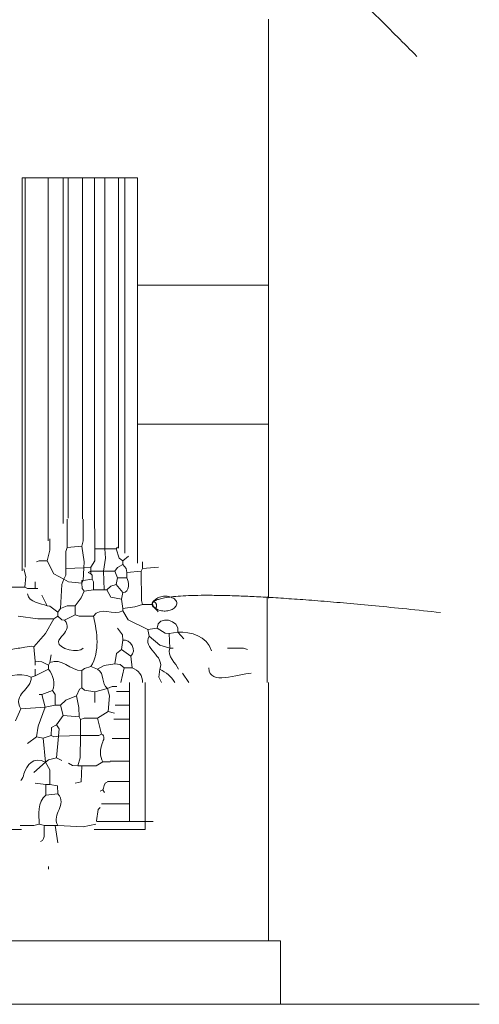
# Model space of a CAD drawing. Header units: millimetres. Extents: x 0 to 19989, y 0 to 8213.
# Tile 23 of 26: x 18681 to 19989, y 0 to 2804. Entities that reach past the tile are written whole.
import ezdxf

# ---------------------------------------------------------------- set-up
doc = ezdxf.new("R2010")
doc.units = ezdxf.units.MM
for name, color, linetype, lineweight in [('ARCH', 7, 'Continuous', 13), ('GROUND', 7, 'Continuous', 13), ('LOUVERS', 7, 'Continuous', 13), ('PLANTS', 7, 'Continuous', 13)]:
    doc.layers.add(name, color=color, linetype=linetype, lineweight=lineweight)

msp = doc.modelspace()

# ---------------------------------------------------------------- linework, layer by layer
at = {"layer": 'ARCH', "color": 7, "lineweight": 13}
for p, q in [((19389.140271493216, 2805.429864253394), (19389.140271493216, 2047.5113122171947)), ((19015.837104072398, 2047.5113122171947), (19389.140271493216, 2047.5113122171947)), ((19389.140271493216, 2047.5113122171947), (19389.140271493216, 1651.58371040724)), ((19015.837104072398, 1651.58371040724), (19389.140271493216, 1651.58371040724)), ((19389.140271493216, 1651.58371040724), (19389.140271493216, 1156.4566628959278)), ((18993.21266968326, 916.289592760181), (18993.21266968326, 890.328054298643)), ((19038.46153846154, 916.289592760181), (19038.46153846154, 520.3619909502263)), ((19389.140271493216, 916.289592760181), (19389.140271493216, 180.99547511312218)), ((18956.113665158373, 890.328054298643), (18993.21266968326, 890.328054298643)), ((18993.21266968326, 890.328054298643), (18993.21266968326, 851.628959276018)), ((18952.64968325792, 851.628959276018), (18993.21266968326, 851.628959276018)), ((18993.21266968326, 851.628959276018), (18993.21266968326, 812.0361990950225)), ((18949.105712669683, 812.0361990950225), (18993.21266968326, 812.0361990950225)), ((18993.21266968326, 812.0361990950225), (18993.21266968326, 756.3914027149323)), ((18944.12492081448, 756.3914027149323), (18993.21266968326, 756.3914027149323)), ((18993.21266968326, 756.3914027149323), (18993.21266968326, 691.8438914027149)), ((18938.347251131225, 691.8438914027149), (18993.21266968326, 691.8438914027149)), ((18993.21266968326, 691.8438914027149), (18993.21266968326, 634.3325791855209)), ((18930.75375565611, 634.3325791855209), (18993.21266968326, 634.3325791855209)), ((18993.21266968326, 634.3325791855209), (18993.21266968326, 571.1312217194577)), ((18913.467918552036, 571.1312217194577), (18993.21266968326, 571.1312217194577)), ((18993.21266968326, 571.1312217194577), (18993.21266968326, 520.3619909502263)), ((18899.582319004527, 520.3619909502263), (18993.21266968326, 520.3619909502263)), ((18993.21266968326, 520.3619909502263), (19038.46153846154, 520.3619909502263)), ((19038.46153846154, 520.3619909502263), (19038.46153846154, 497.737556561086)), ((19038.46153846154, 520.3619909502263), (19061.08597285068, 520.3619909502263)), ((18685.79108597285, 497.737556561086), (17725.802895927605, 497.737556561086)), ((19038.46153846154, 497.737556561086), (18893.39443438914, 497.737556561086)), ((17648.548721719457, 180.99547511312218), (19389.140271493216, 180.99547511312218)), ((19389.140271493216, 180.99547511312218), (19423.076923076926, 180.99547511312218)), ((19423.076923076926, 180.99547511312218), (19423.076923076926, 0))]:
    msp.add_line(p, q, dxfattribs=at)
at = {"layer": 'GROUND', "color": 7, "lineweight": 13}
for p, q in [((17239.81900452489, 0), (19423.076923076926, 0)), ((19423.076923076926, 0), (19988.68778280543, 0))]:
    msp.add_line(p, q, dxfattribs=at)
at = {"layer": 'LOUVERS', "color": 7, "lineweight": 13}
for p, q in [((18687.782805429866, 2352.9411764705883), (18696.979638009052, 2352.9411764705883)), ((18687.782805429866, 1234.64770361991), (18687.782805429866, 2352.9411764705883)), ((18696.979638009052, 2352.9411764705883), (18762.31900452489, 2352.9411764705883)), ((18696.979638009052, 2352.9411764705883), (18696.979638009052, 1245.158371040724)), ((18762.31900452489, 2352.9411764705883), (18805.056561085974, 2352.9411764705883)), ((18762.31900452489, 2352.9411764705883), (18762.31900452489, 1319.83193438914)), ((18805.056561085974, 2352.9411764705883), (18818.902714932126, 2352.9411764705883)), ((18805.056561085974, 2352.9411764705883), (18805.056561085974, 1368.6748529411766)), ((18818.902714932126, 2352.9411764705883), (18859.423076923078, 2352.9411764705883)), ((18818.902714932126, 2352.9411764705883), (18818.902714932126, 1384.4990271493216)), ((18859.423076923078, 2352.9411764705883), (18894.08371040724, 2352.9411764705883)), ((18859.423076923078, 2352.9411764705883), (18859.423076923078, 1382.7424999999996)), ((18894.08371040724, 2352.9411764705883), (18923.16742081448, 2352.9411764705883)), ((18894.08371040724, 2352.9411764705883), (18894.08371040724, 1354.5807352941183)), ((18923.16742081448, 2352.9411764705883), (18962.66968325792, 2352.9411764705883)), ((18923.16742081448, 2352.9411764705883), (18923.16742081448, 1330.9502262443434)), ((18962.66968325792, 2352.9411764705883), (18980.282805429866, 2352.9411764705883)), ((18962.66968325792, 2352.9411764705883), (18962.66968325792, 1298.8546380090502)), ((18980.282805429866, 2352.9411764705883), (19015.837104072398, 2352.9411764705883)), ((18980.282805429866, 2352.9411764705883), (18980.282805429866, 1284.543970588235)), ((19015.837104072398, 2352.9411764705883), (19015.837104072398, 2047.5113122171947)), ((19015.837104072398, 2047.5113122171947), (19015.837104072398, 1651.58371040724)), ((19015.837104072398, 1651.58371040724), (19015.837104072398, 1255.656108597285))]:
    msp.add_line(p, q, dxfattribs=at)
at = {"layer": 'PLANTS', "color": 7, "lineweight": 13}
for points in [[(18815.988986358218, 1381.1690548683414), (18815.989819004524, 1300.9049773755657)], [(18857.466063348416, 1304.6747737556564), (18861.230316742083, 1319.7596153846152), (18861.230813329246, 1381.2737198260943)], [(18895.173416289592, 1353.6953549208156), (18895.173416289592, 1297.135180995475)], [(18759.428733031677, 1263.1985294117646), (18766.820588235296, 1293.3625565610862), (18766.820588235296, 1324.9765998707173)], [(18923.45588235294, 1297.135180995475), (18923.303757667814, 1330.8394525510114)], [(18812.217194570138, 1240.5740950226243), (18812.364932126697, 1289.5927601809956), (18815.989819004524, 1300.9049773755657)], [(18857.466063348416, 1304.6747737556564), (18815.989819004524, 1300.9049773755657)], [(18863.122171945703, 1242.4575791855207), (18864.8592760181, 1259.425904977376), (18857.466063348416, 1304.6747737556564)], [(18883.863122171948, 1244.343891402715), (18895.173416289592, 1263.1985294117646), (18895.173416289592, 1297.135180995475)], [(18923.45588235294, 1297.135180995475), (18895.173416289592, 1297.135180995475)], [(18919.683257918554, 1233.031674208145), (18925.191628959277, 1270.738122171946), (18923.45588235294, 1297.135180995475)], [(18923.45588235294, 1297.135180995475), (18955.50339366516, 1297.135180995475)], [(18955.50339366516, 1297.135180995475), (18959.665222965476, 1301.2957619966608)], [(18955.50339366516, 1297.135180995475), (18964.244457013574, 1270.7457013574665), (18974.36085972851, 1263.1985294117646)], [(18729.25904977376, 1259.425904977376), (18736.808371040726, 1263.0501131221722), (18759.428733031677, 1263.1985294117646)], [(18806.56108597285, 1210.4072398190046), (18778.428280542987, 1225.6376696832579), (18759.428733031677, 1263.1985294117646)], [(18990.581970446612, 1276.1759046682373), (18974.36085972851, 1263.1985294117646)], [(18974.36085972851, 1251.8863122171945), (18974.36085972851, 1263.1985294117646)], [(18695.32239819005, 1187.7828054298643), (18698.947285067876, 1217.949660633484), (18692.6977931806, 1240.2648340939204)], [(18806.56108597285, 1210.4072398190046), (18812.065271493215, 1221.7194570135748), (18812.217194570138, 1240.5740950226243)], [(18863.122171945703, 1242.4575791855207), (18812.217194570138, 1240.5740950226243)], [(18863.122171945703, 1242.4575791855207), (18861.238687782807, 1206.6374434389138)], [(18863.122171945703, 1242.4575791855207), (18883.863122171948, 1244.343891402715)], [(18883.863122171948, 1244.343891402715), (18883.863122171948, 1233.031674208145)], [(18951.736425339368, 1233.031674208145), (18959.42375565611, 1244.196153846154), (18974.36085972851, 1251.8863122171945)], [(18974.36085972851, 1251.8863122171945), (18984.467533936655, 1240.5740950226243), (18985.673076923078, 1229.2618778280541)], [(19030.921945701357, 1240.5740950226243), (19027.14932126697, 1233.031674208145)], [(19030.921945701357, 1240.5740950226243), (19030.920846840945, 1259.9657493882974)], [(19030.921945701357, 1240.5740950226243), (19076.17081447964, 1244.343891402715)], [(18806.56108597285, 1210.4072398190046), (18801.052714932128, 1195.3252262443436), (18797.13235294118, 1127.4519230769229)], [(18806.56108597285, 1210.4072398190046), (18819.755429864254, 1203.0201357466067), (18857.466063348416, 1199.0950226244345)], [(18861.238687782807, 1206.6374434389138), (18857.466063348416, 1206.6374434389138), (18857.466063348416, 1199.0950226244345)], [(18861.238687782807, 1206.6374434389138), (18857.466063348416, 1199.0950226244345)], [(18861.238687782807, 1206.6374434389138), (18887.63009049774, 1210.4072398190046)], [(18883.863122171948, 1225.4892533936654), (18876.317873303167, 1229.2618778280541), (18883.863122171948, 1233.031674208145)], [(18919.683257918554, 1233.031674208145), (18883.863122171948, 1233.031674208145)], [(18883.863122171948, 1225.4892533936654), (18883.863122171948, 1233.031674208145)], [(18883.863122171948, 1225.4892533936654), (18887.63009049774, 1221.7194570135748), (18887.63009049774, 1210.4072398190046)], [(18891.402714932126, 1180.240384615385), (18891.254977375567, 1202.859954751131), (18887.63009049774, 1210.4072398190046)], [(18919.683257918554, 1233.031674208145), (18951.736425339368, 1233.031674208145)], [(18919.683257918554, 1233.031674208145), (18921.56674208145, 1180.240384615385)], [(18951.736425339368, 1233.031674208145), (18959.27601809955, 1214.1770361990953)], [(18955.50339366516, 1195.3252262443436), (18959.27601809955, 1214.1770361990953)], [(18985.673076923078, 1214.1770361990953), (18959.27601809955, 1214.1770361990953)], [(18985.673076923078, 1229.2618778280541), (19027.14932126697, 1233.031674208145)], [(18985.673076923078, 1229.2618778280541), (18985.673076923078, 1214.1770361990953)], [(19030.921945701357, 1138.764140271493), (19027.29705882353, 1150.0763574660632), (19027.14932126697, 1233.031674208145)], [(18695.32239819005, 1187.7828054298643), (18650.073529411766, 1187.7828054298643)], [(18695.32239819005, 1187.7828054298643), (18702.871719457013, 1184.1600678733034), (18725.492081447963, 1184.0130090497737)], [(18725.492081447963, 1202.864819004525), (18725.492081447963, 1184.0130090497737)], [(18733.031674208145, 1184.0130090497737), (18725.492081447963, 1184.0130090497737)], [(18865.0056561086, 1176.4705882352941), (18858.661877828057, 1184.0178733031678), (18857.466063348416, 1199.0950226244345)], [(18891.402714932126, 1180.240384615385), (18865.0056561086, 1176.4705882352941)], [(18921.56674208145, 1180.240384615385), (18891.402714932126, 1180.240384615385)], [(18921.56674208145, 1180.240384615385), (18929.111990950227, 1180.240384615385)], [(18955.50339366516, 1195.3252262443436), (18940.424208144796, 1190.3554298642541), (18929.111990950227, 1180.240384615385)], [(18970.58823529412, 1153.8461538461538), (18940.570588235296, 1158.8208144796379), (18929.111990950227, 1180.240384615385)], [(18955.50339366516, 1195.3252262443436), (18974.36085972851, 1172.7007918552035)], [(18759.428733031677, 1134.9915158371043), (18744.343891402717, 1165.158371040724)], [(18838.614253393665, 1134.9915158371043), (18856.409728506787, 1157.6159502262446), (18865.0056561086, 1176.4705882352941)], [(18970.58823529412, 1153.8461538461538), (18974.36085972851, 1172.7007918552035)], [(18970.58823529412, 1153.8461538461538), (18974.36085972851, 1127.4519230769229)], [(19385.371379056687, 1161.0953023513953), (19385.373516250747, 916.289592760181)], [(18759.428733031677, 1134.9915158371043), (18766.975226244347, 1133.7881221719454), (18789.592760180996, 1116.1397058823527)], [(18797.13235294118, 1127.4519230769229), (18789.592760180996, 1116.1397058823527)], [(18797.13235294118, 1127.4519230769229), (18815.989819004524, 1134.8382352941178), (18838.614253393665, 1134.9915158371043)], [(18838.614253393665, 1134.9915158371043), (18838.614253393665, 1108.5972850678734)], [(19030.921945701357, 1138.764140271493), (19008.29751131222, 1131.3694570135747), (18974.36085972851, 1127.4519230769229)], [(18974.36085972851, 1127.4519230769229), (18974.36085972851, 1119.9095022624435)], [(19030.921945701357, 1138.764140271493), (19057.31334841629, 1138.764140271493)], [(18778.280542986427, 1097.2850678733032), (18733.031674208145, 1097.4328054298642), (18676.470588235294, 1104.8274886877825)], [(18778.280542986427, 1097.2850678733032), (18754.599773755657, 1055.8059954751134), (18721.719457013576, 1018.0995475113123)], [(18778.280542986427, 1097.2850678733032), (18789.592760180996, 1104.8274886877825)], [(18789.592760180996, 1104.8274886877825), (18789.592760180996, 1116.1397058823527)], [(18808.444570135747, 1093.5152714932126), (18800.898076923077, 1094.7186651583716), (18789.592760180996, 1104.8274886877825)], [(18808.444570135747, 1093.5152714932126), (18838.614253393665, 1108.5972850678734)], [(18838.614253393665, 1108.5972850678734), (18849.926470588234, 1104.9745475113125), (18891.402714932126, 1104.8274886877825)], [(19046.00113122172, 1067.1182126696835), (18989.448416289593, 1094.5709276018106), (18974.36085972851, 1119.9095022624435)], [(18959.27601809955, 1070.8908371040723), (18973.16085972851, 1052.0361990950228), (18974.36085972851, 1036.9541855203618)], [(19072.39819004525, 1070.8908371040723), (19046.00113122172, 1067.1182126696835)], [(19049.77375565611, 1048.266402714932), (19046.00113122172, 1067.1182126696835)], [(19072.39819004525, 1070.8908371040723), (19095.02262443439, 1056.8631221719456), (19106.33484162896, 1055.8059954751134)], [(19108.218325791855, 1014.3297511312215), (19079.946153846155, 1022.9264705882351), (19049.77375565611, 1048.266402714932)], [(19130.842760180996, 1059.578619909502), (19106.33484162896, 1055.8059954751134)], [(19108.218325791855, 1014.3297511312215), (19106.33484162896, 1055.8059954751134)], [(19130.842760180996, 1059.578619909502), (19147.81108597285, 1040.7239819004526)], [(18721.719457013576, 1018.0995475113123), (18725.492081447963, 976.6204751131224)], [(18951.736425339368, 969.080882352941), (18956.70339366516, 999.2449095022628), (18970.58823529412, 1010.5571266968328)], [(18970.58823529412, 1010.5571266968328), (18974.36085972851, 1036.9541855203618)], [(18970.58823529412, 1010.5571266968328), (18996.985294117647, 991.7053167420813)], [(19108.218325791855, 1014.3297511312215), (19117.64705882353, 1014.3297511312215)], [(19272.245475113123, 1014.3297511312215), (19317.494343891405, 1014.1813348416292), (19328.806561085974, 1010.5571266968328)], [(18766.968325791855, 972.8506787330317), (18770.740950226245, 995.475113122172)], [(19000.752262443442, 957.7686651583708), (18996.985294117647, 991.7053167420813)], [(18763.19570135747, 965.3082579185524), (18744.343891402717, 975.5717194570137), (18725.492081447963, 976.6204751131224)], [(18725.492081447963, 965.3082579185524), (18725.492081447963, 976.6204751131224)], [(18725.492081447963, 935.1442307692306), (18725.492081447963, 953.9960407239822)], [(18725.492081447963, 935.1442307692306), (18763.19570135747, 953.9960407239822)], [(18766.968325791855, 972.8506787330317), (18763.19570135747, 965.3082579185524)], [(18763.19570135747, 953.9960407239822), (18763.19570135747, 965.3082579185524)], [(18883.863122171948, 961.5384615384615), (18865.014027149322, 956.5700226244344), (18857.466063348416, 950.2262443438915)], [(18902.7149321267, 953.9960407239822), (18883.863122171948, 961.5384615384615)], [(18951.736425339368, 969.080882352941), (18921.56674208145, 964.2595022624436), (18902.7149321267, 953.9960407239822)], [(18951.736425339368, 969.080882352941), (18966.81561085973, 968.0237556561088), (18978.1278280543, 957.7686651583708)], [(18969.239614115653, 916.289592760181), (18978.1278280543, 957.7686651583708)], [(18978.1278280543, 957.7686651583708), (19000.752262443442, 957.7686651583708)], [(19084.163162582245, 916.289592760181), (19077.225791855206, 931.3716063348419), (19079.93778280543, 953.9960407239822)], [(18725.492081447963, 935.1442307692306), (18714.179864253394, 931.3716063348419)], [(18857.466063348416, 950.2262443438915), (18857.466063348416, 901.2075791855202)], [(19144.04411764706, 942.683823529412), (19162.5935520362, 916.289592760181)], [(18842.381221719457, 878.5831447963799), (18851.115384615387, 897.281674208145), (18857.466063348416, 901.2075791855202)], [(18857.466063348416, 901.2075791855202), (18865.014027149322, 894.863122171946), (18895.175339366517, 889.89536199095)], [(18930.995475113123, 899.3212669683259), (18895.175339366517, 889.89536199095)], [(18957.41930581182, 904.9145650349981), (18944.189819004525, 904.8261312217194), (18930.995475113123, 899.3212669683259)], [(18930.995475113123, 899.3212669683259), (18936.64468325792, 878.5831447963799), (18932.87895927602, 833.3342760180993)], [(18736.804298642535, 882.3529411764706), (18744.343891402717, 882.3529411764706)], [(18744.343891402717, 882.3529411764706), (18774.507918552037, 893.6651583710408)], [(18753.77262443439, 846.5299773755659), (18744.343891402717, 882.3529411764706)], [(18782.053167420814, 852.186085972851), (18781.89705882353, 882.3529411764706), (18774.507918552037, 893.6651583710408)], [(18842.381221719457, 878.5831447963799), (18812.217194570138, 866.2138009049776), (18797.13235294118, 852.186085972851)], [(18842.381221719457, 878.5831447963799), (18849.77726244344, 844.6464932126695), (18849.926470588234, 818.2494343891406)], [(18895.175339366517, 859.7285067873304), (18895.175339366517, 889.89536199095)], [(18684.010180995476, 840.8738687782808), (18753.77262443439, 846.5299773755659)], [(18753.77262443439, 846.5299773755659), (18734.081108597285, 791.8552036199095), (18729.25904977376, 761.6883484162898)], [(18753.77262443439, 846.5299773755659), (18782.053167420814, 852.186085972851)], [(18782.053167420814, 852.186085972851), (18797.13235294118, 852.186085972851)], [(18797.13235294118, 852.186085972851), (18804.677601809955, 822.0220588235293)], [(18684.010180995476, 840.8738687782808), (18668.930995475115, 806.9372171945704)], [(18785.82013574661, 795.6250000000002), (18804.677601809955, 822.0220588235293)], [(18804.677601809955, 822.0220588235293), (18849.926470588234, 818.2494343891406)], [(18853.69343891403, 810.7098416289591), (18849.926470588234, 818.2494343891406)], [(18853.69343891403, 810.7098416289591), (18865.0056561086, 814.3319004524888), (18902.7149321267, 814.4796380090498)], [(18902.7149321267, 814.4796380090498), (18932.87895927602, 833.3342760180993)], [(18902.7149321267, 814.4796380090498), (18914.027149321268, 769.2307692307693)], [(18932.87895927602, 833.3342760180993), (18950.615223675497, 828.9002099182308)], [(18785.82013574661, 795.6250000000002), (18771.94366515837, 788.0778280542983), (18770.740950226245, 765.4609728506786)], [(18785.82013574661, 795.6250000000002), (18793.2092760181, 784.3127828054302), (18791.476244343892, 763.5746606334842)], [(18853.69343891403, 810.7098416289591), (18853.69343891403, 765.4609728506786)], [(18729.25904977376, 761.6883484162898), (18702.867647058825, 742.8365384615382)], [(18748.116515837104, 757.9185520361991), (18729.25904977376, 761.6883484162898)], [(18770.740950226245, 765.4609728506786), (18748.116515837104, 757.9185520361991)], [(18754.14819004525, 689.2912895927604), (18748.116515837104, 757.9185520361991)], [(18770.740950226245, 765.4609728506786), (18778.29015837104, 761.8395927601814), (18791.476244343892, 763.5746606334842)], [(18785.82013574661, 701.3574660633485), (18791.476244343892, 763.5746606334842)], [(18791.476244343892, 763.5746606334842), (18853.69343891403, 765.4609728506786)], [(18846.153846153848, 678.7330316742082), (18853.54705882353, 701.3574660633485), (18853.69343891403, 765.4609728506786)], [(18914.027149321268, 769.2307692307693), (18906.479185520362, 765.6080316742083), (18853.69343891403, 765.4609728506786)], [(18785.82013574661, 701.3574660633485), (18763.143325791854, 696.3662895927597), (18754.14819004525, 689.2912895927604)], [(18785.82013574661, 701.3574660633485), (18800.904977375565, 693.8150452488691)], [(18754.14819004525, 689.2912895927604), (18721.719457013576, 659.8783936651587)], [(18766.968325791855, 625.9417420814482), (18766.820588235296, 667.420814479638), (18754.14819004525, 689.2912895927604)], [(18846.153846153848, 678.7330316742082), (18831.06900452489, 679.7893665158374), (18819.75678733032, 686.2754524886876)], [(18838.614253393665, 629.7143665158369), (18856.261877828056, 633.6463800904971), (18857.466063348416, 678.7330316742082)], [(18846.153846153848, 678.7330316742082), (18857.466063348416, 678.7330316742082)], [(18917.799773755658, 690.0452488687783), (18898.94230769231, 678.8814479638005), (18857.466063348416, 678.7330316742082)], [(18917.799773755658, 690.0452488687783), (18938.186248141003, 690.0452488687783)], [(18755.656108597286, 625.9417420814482), (18725.492081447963, 629.7143665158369)], [(18766.968325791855, 625.9417420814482), (18755.656108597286, 625.9417420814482)], [(18755.656108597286, 625.9417420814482), (18755.656108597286, 595.7777149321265)], [(18766.968325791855, 625.9417420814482), (18788.388574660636, 622.0173076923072), (18789.592760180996, 599.5475113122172)], [(18755.656108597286, 595.7777149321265), (18789.592760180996, 599.5475113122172)], [(18910.25452488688, 607.0899321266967), (18917.799773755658, 610.8597285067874)], [(18922.222989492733, 603.141945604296), (18917.799773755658, 610.8597285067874)], [(18900.054648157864, 522.0889475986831), (18903.91911764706, 554.2924208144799), (18910.46280735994, 560.1437796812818)], [(18736.804298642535, 512.8195701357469), (18721.719457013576, 509.05599547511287), (18682.695514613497, 509.05572378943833)], [(18751.883484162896, 509.04977375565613), (18736.804298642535, 512.8195701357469)], [(18782.053167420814, 509.04977375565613), (18751.883484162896, 509.04977375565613)], [(18782.053167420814, 509.04977375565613), (18789.592760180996, 509.04977375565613)], [(18782.053167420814, 509.04977375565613), (18789.592760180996, 460.03110859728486)], [(18897.4371667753, 512.5187812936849), (18861.238687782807, 505.28484162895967), (18789.592760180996, 509.04977375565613)], [(18763.19570135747, 384.61538461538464), (18763.19570135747, 392.157805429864)]]:
    msp.add_lwpolyline(points, dxfattribs=at)
for points, knots in [([(19127.380422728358, 3253.063224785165), (19093.22709965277, 3300.4908935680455), (19141.35602688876, 3297.355491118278), (19127.380422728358, 3253.063224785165), (19093.22709965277, 3300.4908935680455), (19141.35602688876, 3297.355491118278)], [-1, -0.7214050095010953, -0.4505209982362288, 0, 0.2785949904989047, 0.5494790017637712, 1, 1.2785949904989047, 1.5494790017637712, 2]), ([(19075.03001475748, 1117.905387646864), (19053.206736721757, 1138.855590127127), (19069.701284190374, 1157.3200404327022), (19100.939069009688, 1167.6385548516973), (19136.133617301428, 1148.1231080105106), (19115.200462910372, 1116.8367857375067), (19075.03001475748, 1117.905387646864), (19053.206736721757, 1138.855590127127), (19069.701284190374, 1157.3200404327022)], [-0.496154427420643, -0.3770280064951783, -0.09502372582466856, 0, 0.10254472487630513, 0.28278026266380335, 0.503845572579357, 0.6229719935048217, 0.9049762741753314, 1, 1.1025447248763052, 1.2827802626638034, 1.503845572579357]), ([(18808.444570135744, 1093.5152714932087), (18823.14553745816, 1078.5184040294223), (18810.536310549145, 1056.546856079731), (18769.421203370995, 1016.2430947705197), (18851.81347611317, 998.1941325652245), (18861.23868778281, 1014.3297511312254)], [0, 0, 0, 0, 0.28461038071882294, 0.4530991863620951, 1, 1, 1, 1]), ([(18604.824660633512, 935.1442307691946), (18604.29126054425, 970.1442706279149), (18634.266236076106, 1013.1473420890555), (18692.950952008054, 1013.9214458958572), (18712.02990285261, 1021.2974336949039), (18721.719457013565, 1018.0995475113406)], [0, 0, 0, 0, 0.6013184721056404, 0.838675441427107, 1, 1, 1, 1]), ([(18917.799773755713, 690.0452488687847), (18908.564961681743, 706.1726364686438), (18909.908719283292, 737.5154684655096), (18925.743626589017, 763.2804164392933), (18914.02714932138, 769.2307692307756)], [0, 0, 0, 0, 0.6217649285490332, 1, 1, 1, 1]), ([(18754.148190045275, 689.2912895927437), (18719.287298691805, 706.3331447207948), (18696.046794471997, 675.5912942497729), (18689.65811231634, 641.1559034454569), (18684.010180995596, 637.2539592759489)], [0, 0, 0, 0, 0.7811950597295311, 1, 1, 1, 1])]:
    msp.add_open_spline(points, degree=3, knots=knots, dxfattribs=at)
for points in [[(18985.67307692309, 1214.1770361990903), (18991.55125551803, 1205.9563871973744), (18995.82761208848, 1170.7632487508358), (18974.36085972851, 1172.7007918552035)], [(18759.42873303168, 1134.9915158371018), (18740.546927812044, 1141.3088501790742), (18708.375759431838, 1143.904681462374), (18702.867647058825, 1168.9281674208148)], [(18891.40271493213, 1104.8274886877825), (18908.75671247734, 1135.0862987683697), (18947.89206000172, 1105.7007926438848), (18974.36085972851, 1119.9095022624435)], [(18883.863122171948, 961.5384615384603), (18909.745747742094, 1005.1800547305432), (18901.29546339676, 1058.0800985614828), (18891.402714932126, 1104.8274886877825)], [(19130.842760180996, 1059.5786199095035), (19139.31325928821, 1095.8329211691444), (19071.432718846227, 1109.9100157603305), (19072.39819004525, 1070.890837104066)], [(18996.98529411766, 991.7053167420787), (19015.88332591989, 1006.3272997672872), (18995.888291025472, 1041.1359728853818), (18974.360859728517, 1036.9541855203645)], [(19049.77375565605, 1048.2664027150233), (19028.13772830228, 1012.9387288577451), (19095.690126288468, 993.1294725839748), (19079.93778280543, 953.9960407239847)], [(19130.842760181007, 1059.5786199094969), (19168.506518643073, 1060.5790998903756), (19213.7567708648, 1049.6856387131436), (19226.996606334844, 1006.7873303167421)], [(19108.21832579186, 1014.3297511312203), (19099.21400669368, 991.8409538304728), (19126.461484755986, 970.823541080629), (19132.73190045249, 953.9960407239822)], [(18766.968325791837, 972.8506787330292), (18800.82770854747, 989.0614093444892), (18824.716639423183, 949.4701359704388), (18857.466063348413, 950.2262443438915)], [(18763.19570135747, 953.9960407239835), (18776.158479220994, 937.9481289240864), (18783.289848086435, 913.0736071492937), (18774.507918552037, 893.6651583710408)], [(18930.995475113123, 899.3212669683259), (18911.746229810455, 912.3245196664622), (18924.43071807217, 942.0169749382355), (18902.7149321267, 953.9960407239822)], [(19000.75226244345, 957.7686651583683), (19018.685816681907, 953.0194339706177), (19031.598256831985, 934.350266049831), (19030.80257470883, 916.289592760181)], [(19122.18114480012, 916.2895927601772), (19113.128744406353, 933.2150282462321), (19097.020732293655, 945.8656917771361), (19079.93778280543, 953.9960407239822)], [(19219.457013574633, 957.768665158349), (19219.542676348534, 905.3983806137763), (19302.8615787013, 941.696833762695), (19340.118778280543, 942.6838235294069)], [(18604.82466063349, 935.1442307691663), (18639.802507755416, 926.0503157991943), (18679.5358186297, 949.0252513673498), (18714.1798642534, 931.3716063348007)], [(18684.010180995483, 840.8738687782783), (18659.54505975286, 884.2860819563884), (18714.987620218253, 895.0179390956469), (18714.179864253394, 931.3716063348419)], [(18930.202559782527, 632.3172494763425), (18921.23789016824, 632.8332796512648), (18919.687954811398, 613.2604878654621), (18917.799773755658, 610.8597285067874)], [(18755.65610859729, 595.7777149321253), (18731.453932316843, 576.895703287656), (18735.86463614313, 538.5769931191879), (18736.804298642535, 512.8195701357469)], [(18789.592760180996, 509.0497737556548), (18770.58359527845, 542.6705492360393), (18817.802516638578, 567.2960032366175), (18789.592760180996, 599.5475113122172)], [(18751.883484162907, 509.04977375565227), (18746.416834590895, 500.504384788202), (18758.87330726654, 468.8251242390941), (18740.571266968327, 463.8009049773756)]]:
    msp.add_open_spline(points, degree=3, dxfattribs=at)

doc.saveas('drawing.dxf')
